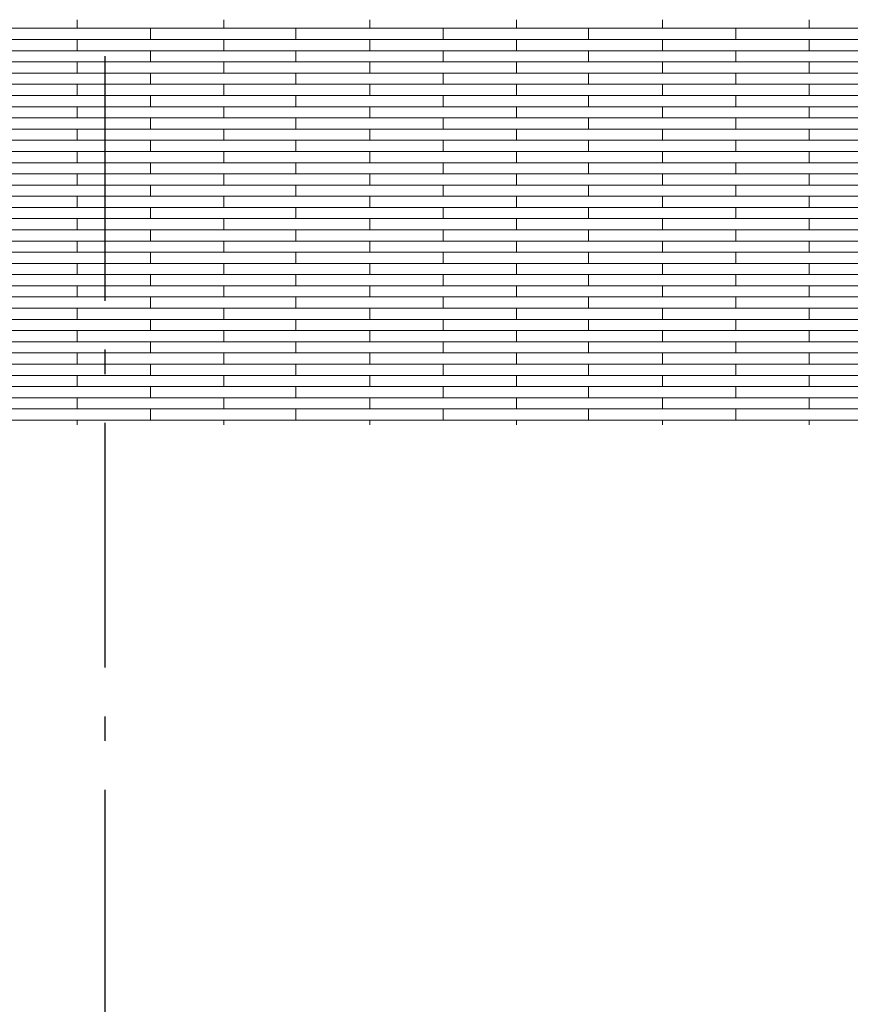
# Model space of a CAD drawing. Header units: millimetres. Extents: x -94445 to -15191, y 1000 to 18261.
# Tile 9 of 108: x -84830 to -83131, y 12622 to 14635. Entities that reach past the tile are written whole.
import ezdxf
from ezdxf.enums import TextEntityAlignment as Align

# ---------------------------------------------------------------- set-up
doc = ezdxf.new("R2010")
doc.units = ezdxf.units.MM
doc.header["$LTSCALE"] = 0.5
doc.header["$MEASUREMENT"] = 0
doc.linetypes.add('Akselinje', pattern=[1500, 1000, -200, 100, -200])
doc.linetypes.add('PLINE', pattern=[0])
doc.layers.add('26-- Yttertak', color=7, linetype='Continuous')
doc.layers.add('82-- Modullinjer', color=7, linetype='Continuous')
doc.layers.add('262- Taktekking', color=7, linetype='Continuous', lineweight=0)
doc.styles.add('GENERATED_STYLE_1', font='arial.ttf')

# ---------------------------------------------------------------- blocks, each defined once
blk = doc.blocks.new('*X15')
at = {"layer": '262- Taktekking', "linetype": 'PLINE'}
for p, q in [((-85010.8, 14617.5), (-84712.3, 14617.5)), ((-84712.3, 14617.5), (-84712.3, 14635.2)), ((-84712.3, 14617.5), (-84412.3, 14617.5)), ((-84712.3, 14617.5), (-84612.8, 14617.5)), ((-84612.8, 14617.5), (-84413.8, 14617.5)), ((-84562.3, 14594.6), (-84562.3, 14617.5)), ((-84412.3, 14617.5), (-84412.3, 14635.2)), ((-84412.3, 14617.5), (-84113.8, 14617.5)), ((-84265.3, 14594.6), (-84265.3, 14617.5)), ((-84113.8, 14617.5), (-84113.8, 14635.2)), ((-84113.8, 14617.5), (-83813.8, 14617.5)), ((-84113.8, 14617.5), (-84014.3, 14617.5)), ((-84014.3, 14617.5), (-83815.3, 14617.5)), ((-83963.8, 14594.6), (-83963.8, 14617.5)), ((-83813.8, 14617.5), (-83813.8, 14635.2)), ((-83813.8, 14617.5), (-83515.3, 14617.5)), ((-83666.8, 14594.6), (-83666.8, 14617.5)), ((-83515.3, 14617.5), (-83515.3, 14635.2)), ((-83515.3, 14617.5), (-83215.3, 14617.5)), ((-83515.3, 14617.5), (-83415.8, 14617.5)), ((-83415.8, 14617.5), (-83216.8, 14617.5)), ((-83365.3, 14594.6), (-83365.3, 14617.5)), ((-83215.3, 14617.5), (-83215.3, 14635.2)), ((-83215.3, 14617.5), (-82916.8, 14617.5)), ((-85010.8, 14594.6), (-84712.3, 14594.6)), ((-84712.3, 14594.6), (-84412.3, 14594.6)), ((-84712.3, 14571.8), (-84712.3, 14594.6)), ((-84412.3, 14571.8), (-84412.3, 14594.6)), ((-84412.3, 14594.6), (-84113.8, 14594.6)), ((-84113.8, 14594.6), (-83813.8, 14594.6)), ((-84113.8, 14571.8), (-84113.8, 14594.6)), ((-83813.8, 14571.8), (-83813.8, 14594.6)), ((-83813.8, 14594.6), (-83515.3, 14594.6)), ((-83515.3, 14594.6), (-83215.3, 14594.6)), ((-83515.3, 14571.8), (-83515.3, 14594.6)), ((-83215.3, 14571.8), (-83215.3, 14594.6)), ((-83215.3, 14594.6), (-82916.8, 14594.6)), ((-85010.8, 14571.8), (-84712.3, 14571.8)), ((-84712.3, 14571.8), (-84412.3, 14571.8)), ((-84712.3, 14571.8), (-84612.8, 14571.8)), ((-84612.8, 14571.8), (-84413.8, 14571.8)), ((-84562.3, 14548.9), (-84562.3, 14571.8)), ((-84412.3, 14571.8), (-84113.8, 14571.8)), ((-84265.3, 14548.9), (-84265.3, 14571.8)), ((-84113.8, 14571.8), (-83813.8, 14571.8)), ((-84113.8, 14571.8), (-84014.3, 14571.8)), ((-84014.3, 14571.8), (-83815.3, 14571.8)), ((-83963.8, 14548.9), (-83963.8, 14571.8)), ((-83813.8, 14571.8), (-83515.3, 14571.8)), ((-83666.8, 14548.9), (-83666.8, 14571.8)), ((-83515.3, 14571.8), (-83215.3, 14571.8)), ((-83515.3, 14571.8), (-83415.8, 14571.8)), ((-83415.8, 14571.8), (-83216.8, 14571.8)), ((-83365.3, 14548.9), (-83365.3, 14571.8)), ((-83215.3, 14571.8), (-82916.8, 14571.8)), ((-85010.8, 14548.9), (-84712.3, 14548.9)), ((-84712.3, 14548.9), (-84412.3, 14548.9)), ((-84712.3, 14526), (-84712.3, 14548.9)), ((-84412.3, 14526), (-84412.3, 14548.9)), ((-84412.3, 14548.9), (-84113.8, 14548.9)), ((-84113.8, 14548.9), (-83813.8, 14548.9)), ((-84113.8, 14526), (-84113.8, 14548.9)), ((-83813.8, 14526), (-83813.8, 14548.9)), ((-83813.8, 14548.9), (-83515.3, 14548.9)), ((-83515.3, 14548.9), (-83215.3, 14548.9)), ((-83515.3, 14526), (-83515.3, 14548.9)), ((-83215.3, 14526), (-83215.3, 14548.9)), ((-83215.3, 14548.9), (-82916.8, 14548.9)), ((-85010.8, 14526), (-84712.3, 14526)), ((-84712.3, 14526), (-84412.3, 14526)), ((-84712.3, 14526), (-84612.8, 14526)), ((-84612.8, 14526), (-84413.8, 14526)), ((-84562.3, 14503.1), (-84562.3, 14526)), ((-84412.3, 14526), (-84113.8, 14526)), ((-84265.3, 14503.1), (-84265.3, 14526)), ((-84113.8, 14526), (-83813.8, 14526)), ((-84113.8, 14526), (-84014.3, 14526)), ((-84014.3, 14526), (-83815.3, 14526)), ((-83963.8, 14503.1), (-83963.8, 14526)), ((-83813.8, 14526), (-83515.3, 14526)), ((-83666.8, 14503.1), (-83666.8, 14526)), ((-83515.3, 14526), (-83215.3, 14526)), ((-83515.3, 14526), (-83415.8, 14526)), ((-83415.8, 14526), (-83216.8, 14526)), ((-83365.3, 14503.1), (-83365.3, 14526)), ((-83215.3, 14526), (-82916.8, 14526)), ((-85010.8, 14503.1), (-84712.3, 14503.1)), ((-84712.3, 14503.1), (-84412.3, 14503.1)), ((-84712.3, 14480.2), (-84712.3, 14503.1)), ((-84412.3, 14480.2), (-84412.3, 14503.1)), ((-84412.3, 14503.1), (-84113.8, 14503.1)), ((-84113.8, 14503.1), (-83813.8, 14503.1)), ((-84113.8, 14480.2), (-84113.8, 14503.1)), ((-83813.8, 14480.2), (-83813.8, 14503.1)), ((-83813.8, 14503.1), (-83515.3, 14503.1)), ((-83515.3, 14503.1), (-83215.3, 14503.1)), ((-83515.3, 14480.2), (-83515.3, 14503.1)), ((-83215.3, 14480.2), (-83215.3, 14503.1)), ((-83215.3, 14503.1), (-82916.8, 14503.1)), ((-85010.8, 14480.2), (-84712.3, 14480.2)), ((-84712.3, 14480.2), (-84412.3, 14480.2)), ((-84712.3, 14480.2), (-84612.8, 14480.2)), ((-84612.8, 14480.2), (-84413.8, 14480.2)), ((-84562.3, 14457.3), (-84562.3, 14480.2)), ((-84412.3, 14480.2), (-84113.8, 14480.2)), ((-84265.3, 14457.3), (-84265.3, 14480.2)), ((-84113.8, 14480.2), (-83813.8, 14480.2)), ((-84113.8, 14480.2), (-84014.3, 14480.2)), ((-84014.3, 14480.2), (-83815.3, 14480.2)), ((-83963.8, 14457.3), (-83963.8, 14480.2)), ((-83813.8, 14480.2), (-83515.3, 14480.2)), ((-83666.8, 14457.3), (-83666.8, 14480.2)), ((-83515.3, 14480.2), (-83215.3, 14480.2)), ((-83515.3, 14480.2), (-83415.8, 14480.2)), ((-83415.8, 14480.2), (-83216.8, 14480.2)), ((-83365.3, 14457.3), (-83365.3, 14480.2)), ((-83215.3, 14480.2), (-82916.8, 14480.2)), ((-85010.8, 14457.3), (-84712.3, 14457.3)), ((-84712.3, 14457.3), (-84412.3, 14457.3)), ((-84712.3, 14434.4), (-84712.3, 14457.3)), ((-84412.3, 14434.4), (-84412.3, 14457.3)), ((-84412.3, 14457.3), (-84113.8, 14457.3)), ((-84113.8, 14457.3), (-83813.8, 14457.3)), ((-84113.8, 14434.4), (-84113.8, 14457.3)), ((-83813.8, 14434.4), (-83813.8, 14457.3)), ((-83813.8, 14457.3), (-83515.3, 14457.3)), ((-83515.3, 14457.3), (-83215.3, 14457.3)), ((-83515.3, 14434.4), (-83515.3, 14457.3)), ((-83215.3, 14434.4), (-83215.3, 14457.3)), ((-83215.3, 14457.3), (-82916.8, 14457.3)), ((-85010.8, 14434.4), (-84712.3, 14434.4)), ((-84712.3, 14434.4), (-84412.3, 14434.4)), ((-84712.3, 14434.4), (-84612.8, 14434.4)), ((-84612.8, 14434.4), (-84413.8, 14434.4)), ((-84562.3, 14411.5), (-84562.3, 14434.4)), ((-84412.3, 14434.4), (-84113.8, 14434.4)), ((-84265.3, 14411.5), (-84265.3, 14434.4)), ((-84113.8, 14434.4), (-83813.8, 14434.4)), ((-84113.8, 14434.4), (-84014.3, 14434.4)), ((-84014.3, 14434.4), (-83815.3, 14434.4)), ((-83963.8, 14411.5), (-83963.8, 14434.4)), ((-83813.8, 14434.4), (-83515.3, 14434.4)), ((-83666.8, 14411.5), (-83666.8, 14434.4)), ((-83515.3, 14434.4), (-83215.3, 14434.4)), ((-83515.3, 14434.4), (-83415.8, 14434.4)), ((-83415.8, 14434.4), (-83216.8, 14434.4)), ((-83365.3, 14411.5), (-83365.3, 14434.4)), ((-83215.3, 14434.4), (-82916.8, 14434.4)), ((-85010.8, 14411.5), (-84712.3, 14411.5)), ((-84712.3, 14411.5), (-84412.3, 14411.5)), ((-84712.3, 14388.6), (-84712.3, 14411.5)), ((-84412.3, 14388.6), (-84412.3, 14411.5)), ((-84412.3, 14411.5), (-84113.8, 14411.5)), ((-84113.8, 14411.5), (-83813.8, 14411.5)), ((-84113.8, 14388.6), (-84113.8, 14411.5)), ((-83813.8, 14388.6), (-83813.8, 14411.5)), ((-83813.8, 14411.5), (-83515.3, 14411.5)), ((-83515.3, 14411.5), (-83215.3, 14411.5)), ((-83515.3, 14388.6), (-83515.3, 14411.5)), ((-83215.3, 14388.6), (-83215.3, 14411.5)), ((-83215.3, 14411.5), (-82916.8, 14411.5)), ((-85010.8, 14388.6), (-84712.3, 14388.6)), ((-84712.3, 14388.6), (-84412.3, 14388.6)), ((-84712.3, 14388.6), (-84612.8, 14388.6)), ((-84612.8, 14388.6), (-84413.8, 14388.6)), ((-84562.3, 14365.7), (-84562.3, 14388.6)), ((-84412.3, 14388.6), (-84113.8, 14388.6)), ((-84265.3, 14365.7), (-84265.3, 14388.6)), ((-84113.8, 14388.6), (-83813.8, 14388.6)), ((-84113.8, 14388.6), (-84014.3, 14388.6)), ((-84014.3, 14388.6), (-83815.3, 14388.6)), ((-83963.8, 14365.7), (-83963.8, 14388.6)), ((-83813.8, 14388.6), (-83515.3, 14388.6)), ((-83666.8, 14365.7), (-83666.8, 14388.6)), ((-83515.3, 14388.6), (-83215.3, 14388.6)), ((-83515.3, 14388.6), (-83415.8, 14388.6)), ((-83415.8, 14388.6), (-83216.8, 14388.6)), ((-83365.3, 14365.7), (-83365.3, 14388.6)), ((-83215.3, 14388.6), (-82916.8, 14388.6)), ((-85010.8, 14365.7), (-84712.3, 14365.7)), ((-84712.3, 14365.7), (-84412.3, 14365.7)), ((-84712.3, 14342.8), (-84712.3, 14365.7)), ((-84412.3, 14342.8), (-84412.3, 14365.7)), ((-84412.3, 14365.7), (-84113.8, 14365.7)), ((-84113.8, 14365.7), (-83813.8, 14365.7)), ((-84113.8, 14342.8), (-84113.8, 14365.7)), ((-83813.8, 14342.8), (-83813.8, 14365.7)), ((-83813.8, 14365.7), (-83515.3, 14365.7)), ((-83515.3, 14365.7), (-83215.3, 14365.7)), ((-83515.3, 14342.8), (-83515.3, 14365.7)), ((-83215.3, 14342.8), (-83215.3, 14365.7)), ((-83215.3, 14365.7), (-82916.8, 14365.7)), ((-85010.8, 14342.8), (-84712.3, 14342.8)), ((-84712.3, 14342.8), (-84412.3, 14342.8)), ((-84712.3, 14342.8), (-84612.8, 14342.8)), ((-84612.8, 14342.8), (-84413.8, 14342.8)), ((-84562.3, 14320), (-84562.3, 14342.8)), ((-84412.3, 14342.8), (-84113.8, 14342.8)), ((-84265.3, 14320), (-84265.3, 14342.8)), ((-84113.8, 14342.8), (-83813.8, 14342.8)), ((-84113.8, 14342.8), (-84014.3, 14342.8)), ((-84014.3, 14342.8), (-83815.3, 14342.8)), ((-83963.8, 14320), (-83963.8, 14342.8)), ((-83813.8, 14342.8), (-83515.3, 14342.8)), ((-83666.8, 14320), (-83666.8, 14342.8)), ((-83515.3, 14342.8), (-83215.3, 14342.8)), ((-83515.3, 14342.8), (-83415.8, 14342.8)), ((-83415.8, 14342.8), (-83216.8, 14342.8)), ((-83365.3, 14320), (-83365.3, 14342.8)), ((-83215.3, 14342.8), (-82916.8, 14342.8)), ((-85010.8, 14320), (-84712.3, 14320)), ((-84712.3, 14320), (-84412.3, 14320)), ((-84712.3, 14297.1), (-84712.3, 14320)), ((-84412.3, 14297.1), (-84412.3, 14320)), ((-84412.3, 14320), (-84113.8, 14320)), ((-84113.8, 14320), (-83813.8, 14320)), ((-84113.8, 14297.1), (-84113.8, 14320)), ((-83813.8, 14297.1), (-83813.8, 14320)), ((-83813.8, 14320), (-83515.3, 14320)), ((-83515.3, 14320), (-83215.3, 14320)), ((-83515.3, 14297.1), (-83515.3, 14320)), ((-83215.3, 14297.1), (-83215.3, 14320)), ((-83215.3, 14320), (-82916.8, 14320)), ((-85010.8, 14297.1), (-84712.3, 14297.1)), ((-84712.3, 14297.1), (-84412.3, 14297.1)), ((-84712.3, 14297.1), (-84612.8, 14297.1)), ((-84612.8, 14297.1), (-84413.8, 14297.1)), ((-84562.3, 14274.2), (-84562.3, 14297.1)), ((-84412.3, 14297.1), (-84113.8, 14297.1)), ((-84265.3, 14274.2), (-84265.3, 14297.1)), ((-84113.8, 14297.1), (-83813.8, 14297.1)), ((-84113.8, 14297.1), (-84014.3, 14297.1)), ((-84014.3, 14297.1), (-83815.3, 14297.1)), ((-83963.8, 14274.2), (-83963.8, 14297.1)), ((-83813.8, 14297.1), (-83515.3, 14297.1)), ((-83666.8, 14274.2), (-83666.8, 14297.1)), ((-83515.3, 14297.1), (-83215.3, 14297.1)), ((-83515.3, 14297.1), (-83415.8, 14297.1)), ((-83415.8, 14297.1), (-83216.8, 14297.1)), ((-83365.3, 14274.2), (-83365.3, 14297.1)), ((-83215.3, 14297.1), (-82916.8, 14297.1)), ((-85010.8, 14274.2), (-84712.3, 14274.2)), ((-84712.3, 14274.2), (-84412.3, 14274.2)), ((-84712.3, 14251.3), (-84712.3, 14274.2)), ((-84412.3, 14251.3), (-84412.3, 14274.2)), ((-84412.3, 14274.2), (-84113.8, 14274.2)), ((-84113.8, 14274.2), (-83813.8, 14274.2)), ((-84113.8, 14251.3), (-84113.8, 14274.2)), ((-83813.8, 14251.3), (-83813.8, 14274.2)), ((-83813.8, 14274.2), (-83515.3, 14274.2)), ((-83515.3, 14274.2), (-83215.3, 14274.2)), ((-83515.3, 14251.3), (-83515.3, 14274.2)), ((-83215.3, 14251.3), (-83215.3, 14274.2)), ((-83215.3, 14274.2), (-82916.8, 14274.2)), ((-85010.8, 14251.3), (-84712.3, 14251.3)), ((-84712.3, 14251.3), (-84412.3, 14251.3)), ((-84712.3, 14251.3), (-84612.8, 14251.3)), ((-84612.8, 14251.3), (-84413.8, 14251.3)), ((-84562.3, 14228.4), (-84562.3, 14251.3)), ((-84412.3, 14251.3), (-84113.8, 14251.3)), ((-84265.3, 14228.4), (-84265.3, 14251.3)), ((-84113.8, 14251.3), (-83813.8, 14251.3)), ((-84113.8, 14251.3), (-84014.3, 14251.3)), ((-84014.3, 14251.3), (-83815.3, 14251.3)), ((-83963.8, 14228.4), (-83963.8, 14251.3)), ((-83813.8, 14251.3), (-83515.3, 14251.3)), ((-83666.8, 14228.4), (-83666.8, 14251.3)), ((-83515.3, 14251.3), (-83215.3, 14251.3)), ((-83515.3, 14251.3), (-83415.8, 14251.3)), ((-83415.8, 14251.3), (-83216.8, 14251.3)), ((-83365.3, 14228.4), (-83365.3, 14251.3)), ((-83215.3, 14251.3), (-82916.8, 14251.3)), ((-85010.8, 14228.4), (-84712.3, 14228.4)), ((-84712.3, 14228.4), (-84412.3, 14228.4)), ((-84712.3, 14205.5), (-84712.3, 14228.4)), ((-84412.3, 14205.5), (-84412.3, 14228.4)), ((-84412.3, 14228.4), (-84113.8, 14228.4)), ((-84113.8, 14228.4), (-83813.8, 14228.4)), ((-84113.8, 14205.5), (-84113.8, 14228.4)), ((-83813.8, 14205.5), (-83813.8, 14228.4)), ((-83813.8, 14228.4), (-83515.3, 14228.4)), ((-83515.3, 14228.4), (-83215.3, 14228.4)), ((-83515.3, 14205.5), (-83515.3, 14228.4)), ((-83215.3, 14205.5), (-83215.3, 14228.4)), ((-83215.3, 14228.4), (-82916.8, 14228.4)), ((-85010.8, 14205.5), (-84712.3, 14205.5)), ((-84712.3, 14205.5), (-84412.3, 14205.5)), ((-84712.3, 14205.5), (-84612.8, 14205.5)), ((-84612.8, 14205.5), (-84413.8, 14205.5)), ((-84562.3, 14182.6), (-84562.3, 14205.5)), ((-84412.3, 14205.5), (-84113.8, 14205.5)), ((-84265.3, 14182.6), (-84265.3, 14205.5)), ((-84113.8, 14205.5), (-83813.8, 14205.5)), ((-84113.8, 14205.5), (-84014.3, 14205.5)), ((-84014.3, 14205.5), (-83815.3, 14205.5)), ((-83963.8, 14182.6), (-83963.8, 14205.5)), ((-83813.8, 14205.5), (-83515.3, 14205.5)), ((-83666.8, 14182.6), (-83666.8, 14205.5)), ((-83515.3, 14205.5), (-83215.3, 14205.5)), ((-83515.3, 14205.5), (-83415.8, 14205.5)), ((-83415.8, 14205.5), (-83216.8, 14205.5)), ((-83365.3, 14182.6), (-83365.3, 14205.5)), ((-83215.3, 14205.5), (-82916.8, 14205.5)), ((-85010.8, 14182.6), (-84712.3, 14182.6)), ((-84712.3, 14182.6), (-84412.3, 14182.6)), ((-84712.3, 14159.7), (-84712.3, 14182.6)), ((-84412.3, 14159.7), (-84412.3, 14182.6)), ((-84412.3, 14182.6), (-84113.8, 14182.6)), ((-84113.8, 14182.6), (-83813.8, 14182.6)), ((-84113.8, 14159.7), (-84113.8, 14182.6)), ((-83813.8, 14159.7), (-83813.8, 14182.6)), ((-83813.8, 14182.6), (-83515.3, 14182.6)), ((-83515.3, 14182.6), (-83215.3, 14182.6)), ((-83515.3, 14159.7), (-83515.3, 14182.6)), ((-83215.3, 14159.7), (-83215.3, 14182.6)), ((-83215.3, 14182.6), (-82916.8, 14182.6)), ((-85010.8, 14159.7), (-84712.3, 14159.7)), ((-84712.3, 14159.7), (-84412.3, 14159.7)), ((-84712.3, 14159.7), (-84612.8, 14159.7)), ((-84612.8, 14159.7), (-84413.8, 14159.7)), ((-84562.3, 14136.8), (-84562.3, 14159.7)), ((-84412.3, 14159.7), (-84113.8, 14159.7)), ((-84265.3, 14136.8), (-84265.3, 14159.7)), ((-84113.8, 14159.7), (-83813.8, 14159.7)), ((-84113.8, 14159.7), (-84014.3, 14159.7)), ((-84014.3, 14159.7), (-83815.3, 14159.7)), ((-83963.8, 14136.8), (-83963.8, 14159.7)), ((-83813.8, 14159.7), (-83515.3, 14159.7)), ((-83666.8, 14136.8), (-83666.8, 14159.7)), ((-83515.3, 14159.7), (-83215.3, 14159.7)), ((-83515.3, 14159.7), (-83415.8, 14159.7)), ((-83415.8, 14159.7), (-83216.8, 14159.7)), ((-83365.3, 14136.8), (-83365.3, 14159.7)), ((-83215.3, 14159.7), (-82916.8, 14159.7)), ((-85010.8, 14136.8), (-84712.3, 14136.8)), ((-84712.3, 14136.8), (-84412.3, 14136.8)), ((-84712.3, 14113.9), (-84712.3, 14136.8)), ((-84412.3, 14113.9), (-84412.3, 14136.8)), ((-84412.3, 14136.8), (-84113.8, 14136.8)), ((-84113.8, 14136.8), (-83813.8, 14136.8)), ((-84113.8, 14113.9), (-84113.8, 14136.8)), ((-83813.8, 14113.9), (-83813.8, 14136.8)), ((-83813.8, 14136.8), (-83515.3, 14136.8)), ((-83515.3, 14136.8), (-83215.3, 14136.8)), ((-83515.3, 14113.9), (-83515.3, 14136.8)), ((-83215.3, 14113.9), (-83215.3, 14136.8)), ((-83215.3, 14136.8), (-82916.8, 14136.8)), ((-85010.8, 14113.9), (-84712.3, 14113.9)), ((-84712.3, 14113.9), (-84412.3, 14113.9)), ((-84712.3, 14113.9), (-84612.8, 14113.9)), ((-84612.8, 14113.9), (-84413.8, 14113.9)), ((-84562.3, 14091), (-84562.3, 14113.9)), ((-84412.3, 14113.9), (-84113.8, 14113.9)), ((-84265.3, 14091), (-84265.3, 14113.9)), ((-84113.8, 14113.9), (-83813.8, 14113.9)), ((-84113.8, 14113.9), (-84014.3, 14113.9)), ((-84014.3, 14113.9), (-83815.3, 14113.9)), ((-83963.8, 14091), (-83963.8, 14113.9)), ((-83813.8, 14113.9), (-83515.3, 14113.9)), ((-83666.8, 14091), (-83666.8, 14113.9)), ((-83515.3, 14113.9), (-83215.3, 14113.9)), ((-83515.3, 14113.9), (-83415.8, 14113.9)), ((-83415.8, 14113.9), (-83216.8, 14113.9)), ((-83365.3, 14091), (-83365.3, 14113.9)), ((-83215.3, 14113.9), (-82916.8, 14113.9)), ((-85010.8, 14091), (-84712.3, 14091)), ((-84712.3, 14091), (-84412.3, 14091)), ((-84712.3, 14068.2), (-84712.3, 14091)), ((-84412.3, 14068.2), (-84412.3, 14091)), ((-84412.3, 14091), (-84113.8, 14091)), ((-84113.8, 14091), (-83813.8, 14091)), ((-84113.8, 14068.2), (-84113.8, 14091)), ((-83813.8, 14068.2), (-83813.8, 14091)), ((-83813.8, 14091), (-83515.3, 14091)), ((-83515.3, 14091), (-83215.3, 14091)), ((-83515.3, 14068.2), (-83515.3, 14091)), ((-83215.3, 14068.2), (-83215.3, 14091)), ((-83215.3, 14091), (-82916.8, 14091)), ((-85010.8, 14068.2), (-84712.3, 14068.2)), ((-84712.3, 14068.2), (-84412.3, 14068.2)), ((-84712.3, 14068.2), (-84612.8, 14068.2)), ((-84612.8, 14068.2), (-84413.8, 14068.2)), ((-84562.3, 14045.3), (-84562.3, 14068.2)), ((-84412.3, 14068.2), (-84113.8, 14068.2)), ((-84265.3, 14045.3), (-84265.3, 14068.2)), ((-84113.8, 14068.2), (-83813.8, 14068.2)), ((-84113.8, 14068.2), (-84014.3, 14068.2)), ((-84014.3, 14068.2), (-83815.3, 14068.2)), ((-83963.8, 14045.3), (-83963.8, 14068.2)), ((-83813.8, 14068.2), (-83515.3, 14068.2)), ((-83666.8, 14045.3), (-83666.8, 14068.2)), ((-83515.3, 14068.2), (-83215.3, 14068.2)), ((-83515.3, 14068.2), (-83415.8, 14068.2)), ((-83415.8, 14068.2), (-83216.8, 14068.2)), ((-83365.3, 14045.3), (-83365.3, 14068.2)), ((-83215.3, 14068.2), (-82916.8, 14068.2)), ((-85010.8, 14045.3), (-84712.3, 14045.3)), ((-84712.3, 14045.3), (-84412.3, 14045.3)), ((-84712.3, 14022.4), (-84712.3, 14045.3)), ((-84412.3, 14022.4), (-84412.3, 14045.3)), ((-84412.3, 14045.3), (-84113.8, 14045.3)), ((-84113.8, 14045.3), (-83813.8, 14045.3)), ((-84113.8, 14022.4), (-84113.8, 14045.3)), ((-83813.8, 14022.4), (-83813.8, 14045.3)), ((-83813.8, 14045.3), (-83515.3, 14045.3)), ((-83515.3, 14045.3), (-83215.3, 14045.3)), ((-83515.3, 14022.4), (-83515.3, 14045.3)), ((-83215.3, 14022.4), (-83215.3, 14045.3)), ((-83215.3, 14045.3), (-82916.8, 14045.3)), ((-85010.8, 14022.4), (-84712.3, 14022.4)), ((-84712.3, 14022.4), (-84412.3, 14022.4)), ((-84712.3, 14022.4), (-84612.8, 14022.4)), ((-84612.8, 14022.4), (-84413.8, 14022.4)), ((-84562.3, 13999.5), (-84562.3, 14022.4)), ((-84412.3, 14022.4), (-84113.8, 14022.4)), ((-84265.3, 13999.5), (-84265.3, 14022.4)), ((-84113.8, 14022.4), (-83813.8, 14022.4)), ((-84113.8, 14022.4), (-84014.3, 14022.4)), ((-84014.3, 14022.4), (-83815.3, 14022.4)), ((-83963.8, 13999.5), (-83963.8, 14022.4)), ((-83813.8, 14022.4), (-83515.3, 14022.4)), ((-83666.8, 13999.5), (-83666.8, 14022.4)), ((-83515.3, 14022.4), (-83215.3, 14022.4)), ((-83515.3, 14022.4), (-83415.8, 14022.4)), ((-83415.8, 14022.4), (-83216.8, 14022.4)), ((-83365.3, 13999.5), (-83365.3, 14022.4)), ((-83215.3, 14022.4), (-82916.8, 14022.4)), ((-85010.8, 13999.5), (-84712.3, 13999.5)), ((-84712.3, 13999.5), (-84412.3, 13999.5)), ((-84712.3, 13976.6), (-84712.3, 13999.5)), ((-84412.3, 13976.6), (-84412.3, 13999.5)), ((-84412.3, 13999.5), (-84113.8, 13999.5)), ((-84113.8, 13999.5), (-83813.8, 13999.5)), ((-84113.8, 13976.6), (-84113.8, 13999.5)), ((-83813.8, 13976.6), (-83813.8, 13999.5)), ((-83813.8, 13999.5), (-83515.3, 13999.5)), ((-83515.3, 13999.5), (-83215.3, 13999.5)), ((-83515.3, 13976.6), (-83515.3, 13999.5)), ((-83215.3, 13976.6), (-83215.3, 13999.5)), ((-83215.3, 13999.5), (-82916.8, 13999.5)), ((-85010.8, 13976.6), (-84712.3, 13976.6)), ((-84712.3, 13976.6), (-84412.3, 13976.6)), ((-84712.3, 13976.6), (-84612.8, 13976.6)), ((-84612.8, 13976.6), (-84413.8, 13976.6)), ((-84562.3, 13953.7), (-84562.3, 13976.6)), ((-84412.3, 13976.6), (-84113.8, 13976.6)), ((-84265.3, 13953.7), (-84265.3, 13976.6)), ((-84113.8, 13976.6), (-83813.8, 13976.6)), ((-84113.8, 13976.6), (-84014.3, 13976.6)), ((-84014.3, 13976.6), (-83815.3, 13976.6)), ((-83963.8, 13953.7), (-83963.8, 13976.6)), ((-83813.8, 13976.6), (-83515.3, 13976.6)), ((-83666.8, 13953.7), (-83666.8, 13976.6)), ((-83515.3, 13976.6), (-83215.3, 13976.6)), ((-83515.3, 13976.6), (-83415.8, 13976.6)), ((-83415.8, 13976.6), (-83216.8, 13976.6)), ((-83365.3, 13953.7), (-83365.3, 13976.6)), ((-83215.3, 13976.6), (-82916.8, 13976.6)), ((-85010.8, 13953.7), (-84712.3, 13953.7)), ((-84712.3, 13953.7), (-84412.3, 13953.7)), ((-84712.3, 13930.8), (-84712.3, 13953.7)), ((-84412.3, 13930.8), (-84412.3, 13953.7)), ((-84412.3, 13953.7), (-84113.8, 13953.7)), ((-84113.8, 13953.7), (-83813.8, 13953.7)), ((-84113.8, 13930.8), (-84113.8, 13953.7)), ((-83813.8, 13930.8), (-83813.8, 13953.7)), ((-83813.8, 13953.7), (-83515.3, 13953.7)), ((-83515.3, 13953.7), (-83215.3, 13953.7)), ((-83515.3, 13930.8), (-83515.3, 13953.7)), ((-83215.3, 13930.8), (-83215.3, 13953.7)), ((-83215.3, 13953.7), (-82916.8, 13953.7)), ((-85010.8, 13930.8), (-84712.3, 13930.8)), ((-84712.3, 13930.8), (-84412.3, 13930.8)), ((-84712.3, 13930.8), (-84612.8, 13930.8)), ((-84612.8, 13930.8), (-84413.8, 13930.8)), ((-84562.3, 13907.9), (-84562.3, 13930.8)), ((-84412.3, 13930.8), (-84113.8, 13930.8)), ((-84265.3, 13907.9), (-84265.3, 13930.8)), ((-84113.8, 13930.8), (-83813.8, 13930.8)), ((-84113.8, 13930.8), (-84014.3, 13930.8)), ((-84014.3, 13930.8), (-83815.3, 13930.8)), ((-83963.8, 13907.9), (-83963.8, 13930.8)), ((-83813.8, 13930.8), (-83515.3, 13930.8)), ((-83666.8, 13907.9), (-83666.8, 13930.8)), ((-83515.3, 13930.8), (-83215.3, 13930.8)), ((-83515.3, 13930.8), (-83415.8, 13930.8)), ((-83415.8, 13930.8), (-83216.8, 13930.8)), ((-83365.3, 13907.9), (-83365.3, 13930.8)), ((-83215.3, 13930.8), (-82916.8, 13930.8)), ((-85010.8, 13907.9), (-84712.3, 13907.9)), ((-84712.3, 13907.9), (-84412.3, 13907.9)), ((-84712.3, 13885), (-84712.3, 13907.9)), ((-84412.3, 13885), (-84412.3, 13907.9)), ((-84412.3, 13907.9), (-84113.8, 13907.9)), ((-84113.8, 13907.9), (-83813.8, 13907.9)), ((-84113.8, 13885), (-84113.8, 13907.9)), ((-83813.8, 13885), (-83813.8, 13907.9)), ((-83813.8, 13907.9), (-83515.3, 13907.9)), ((-83515.3, 13907.9), (-83215.3, 13907.9)), ((-83515.3, 13885), (-83515.3, 13907.9)), ((-83215.3, 13885), (-83215.3, 13907.9)), ((-83215.3, 13907.9), (-82916.8, 13907.9)), ((-85010.8, 13885), (-84712.3, 13885)), ((-84712.3, 13885), (-84412.3, 13885)), ((-84712.3, 13885), (-84612.8, 13885)), ((-84612.8, 13885), (-84413.8, 13885)), ((-84562.3, 13862.1), (-84562.3, 13885)), ((-84412.3, 13885), (-84113.8, 13885)), ((-84265.3, 13862.1), (-84265.3, 13885)), ((-84113.8, 13885), (-83813.8, 13885)), ((-84113.8, 13885), (-84014.3, 13885)), ((-84014.3, 13885), (-83815.3, 13885)), ((-83963.8, 13862.1), (-83963.8, 13885)), ((-83813.8, 13885), (-83515.3, 13885)), ((-83666.8, 13862.1), (-83666.8, 13885)), ((-83515.3, 13885), (-83215.3, 13885)), ((-83515.3, 13885), (-83415.8, 13885)), ((-83415.8, 13885), (-83216.8, 13885)), ((-83365.3, 13862.1), (-83365.3, 13885)), ((-83215.3, 13885), (-82916.8, 13885)), ((-85010.8, 13862.1), (-84712.3, 13862.1)), ((-84712.3, 13862.1), (-84412.3, 13862.1)), ((-84712.3, 13839.2), (-84712.3, 13862.1)), ((-84412.3, 13839.2), (-84412.3, 13862.1)), ((-84412.3, 13862.1), (-84113.8, 13862.1)), ((-84113.8, 13862.1), (-83813.8, 13862.1)), ((-84113.8, 13839.2), (-84113.8, 13862.1)), ((-83813.8, 13839.2), (-83813.8, 13862.1)), ((-83813.8, 13862.1), (-83515.3, 13862.1)), ((-83515.3, 13862.1), (-83215.3, 13862.1)), ((-83515.3, 13839.2), (-83515.3, 13862.1)), ((-83215.3, 13839.2), (-83215.3, 13862.1)), ((-83215.3, 13862.1), (-82916.8, 13862.1)), ((-85010.8, 13839.2), (-84712.3, 13839.2)), ((-84712.3, 13839.2), (-84412.3, 13839.2)), ((-84712.3, 13839.2), (-84612.8, 13839.2)), ((-84612.8, 13839.2), (-84413.8, 13839.2)), ((-84562.3, 13816.4), (-84562.3, 13839.2)), ((-84412.3, 13839.2), (-84113.8, 13839.2)), ((-84265.3, 13816.4), (-84265.3, 13839.2)), ((-84113.8, 13839.2), (-83813.8, 13839.2)), ((-84113.8, 13839.2), (-84014.3, 13839.2)), ((-84014.3, 13839.2), (-83815.3, 13839.2)), ((-83963.8, 13816.4), (-83963.8, 13839.2)), ((-83813.8, 13839.2), (-83515.3, 13839.2)), ((-83666.8, 13816.4), (-83666.8, 13839.2)), ((-83515.3, 13839.2), (-83215.3, 13839.2)), ((-83515.3, 13839.2), (-83415.8, 13839.2)), ((-83415.8, 13839.2), (-83216.8, 13839.2)), ((-83365.3, 13816.4), (-83365.3, 13839.2)), ((-83215.3, 13839.2), (-82916.8, 13839.2)), ((-85010.8, 13816.4), (-84712.3, 13816.4)), ((-84712.3, 13816.4), (-84412.3, 13816.4)), ((-84712.3, 13806.9), (-84712.3, 13816.4)), ((-84412.3, 13806.9), (-84412.3, 13816.4)), ((-84412.3, 13816.4), (-84113.8, 13816.4)), ((-84113.8, 13816.4), (-83813.8, 13816.4)), ((-84113.8, 13806.9), (-84113.8, 13816.4)), ((-83813.8, 13806.9), (-83813.8, 13816.4)), ((-83813.8, 13816.4), (-83515.3, 13816.4)), ((-83515.3, 13816.4), (-83215.3, 13816.4)), ((-83515.3, 13806.9), (-83515.3, 13816.4)), ((-83215.3, 13806.9), (-83215.3, 13816.4)), ((-83215.3, 13816.4), (-82916.8, 13816.4))]:
    blk.add_line(p, q, dxfattribs=at)
blk = doc.blocks.new('Standard grid marker[6]', base_point=(-84655.8, 17760.5))
at = {"layer": '82-- Modullinjer', "linetype": 'Akselinje'}
blk.add_line((-84655.8, 17560.5), (-84655.8, 1700), dxfattribs=at)
at = {"layer": '82-- Modullinjer', "style": 'GENERATED_STYLE_1'}
for tag, p in [('AC_MarkerText_1_0', (-84655.8, 18098)), ('AC_MarkerText_1_1', (-84655.8, 1337.5))]:
    blk.add_attdef(tag, text='', height=175, rotation=360, dxfattribs=at).set_placement(p, align=Align.TOP_CENTER)

msp = doc.modelspace()

# ---------------------------------------------------------------- block references
at = {"layer": '26-- Yttertak'}
msp.add_blockref('*X15', (0, 0), dxfattribs=at)
at = {"layer": '82-- Modullinjer', "linetype": 'PLINE'}
msp.add_blockref('Standard grid marker[6]', (-84655.8, 17760.5), dxfattribs=at)

doc.saveas('drawing.dxf')
